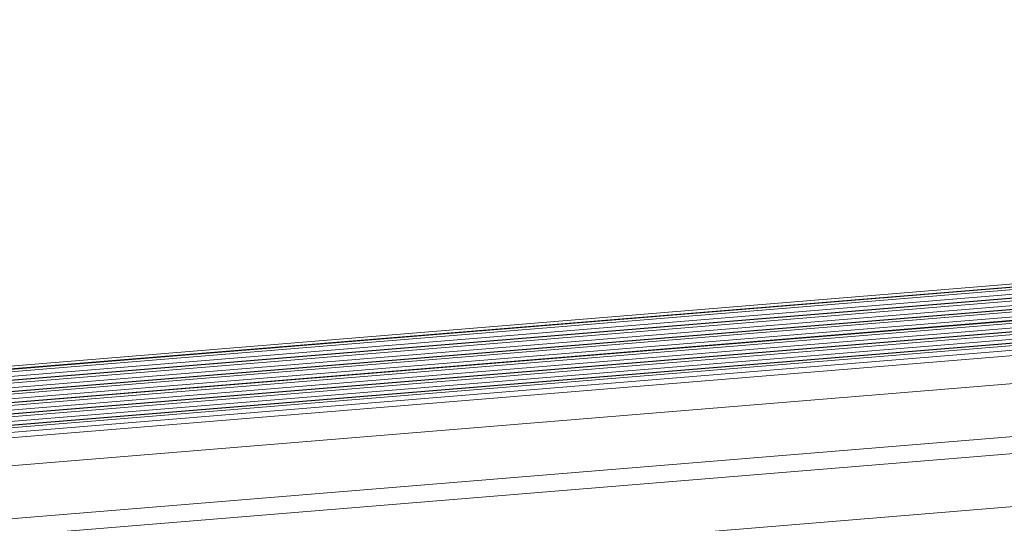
# Model space of a CAD drawing. Header units: millimetres. Extents: x 24895 to 26296, y -11704 to -10713.
# Tile 26 of 46: x 25983 to 26030, y -11323 to -11299. Entities that reach past the tile are written whole.
import ezdxf

# ---------------------------------------------------------------- set-up
doc = ezdxf.new("R2010")
doc.units = ezdxf.units.MM
doc.header["$LTSCALE"] = 50
doc.layers.get('0').update_dxf_attribs({"lineweight": 18})

msp = doc.modelspace()

# ---------------------------------------------------------------- linework, layer by layer
at = {"color": 7, "linetype": 'Continuous'}
for p, q in [((25772.789, -11332.447), (26185.226, -11298.637)), ((26185.479, -11298.773), (25772.913, -11332.594)), ((25772.989, -11332.709), (26185.554, -11298.888)), ((26185.457, -11298.757), (25773.011, -11332.568)), ((25773.119, -11332.922), (26185.606, -11299.108)), ((26185.812, -11299.284), (25773.247, -11333.105)), ((26185.79, -11299.267), (25773.345, -11333.078)), ((25773.322, -11333.22), (26185.887, -11299.399)), ((25773.452, -11333.433), (26185.939, -11299.618)), ((26186.145, -11299.794), (25773.58, -11333.615)), ((26186.123, -11299.778), (25773.678, -11333.589)), ((25773.655, -11333.73), (26186.22, -11299.909)), ((25773.785, -11333.944), (26186.273, -11300.129)), ((26186.478, -11300.305), (25773.913, -11334.126)), ((26186.456, -11300.289), (25774.011, -11334.1)), ((25773.988, -11334.241), (26186.553, -11300.42)), ((25774.041, -11334.461), (26186.606, -11300.64)), ((26186.79, -11300.799), (25774.344, -11334.61)), ((26186.811, -11300.816), (25774.246, -11334.637)), ((25774.321, -11334.752), (26186.887, -11300.931)), ((25774.374, -11334.971), (26186.939, -11301.15)), ((26187.145, -11301.326), (25774.58, -11335.147)), ((25774.655, -11335.262), (26187.22, -11301.442)), ((26187.123, -11301.31), (25774.677, -11335.121)), ((25774.707, -11335.482), (26187.272, -11301.661)), ((26187.515, -11301.895), (25774.95, -11335.716)), ((25774.943, -11337.057), (26187.509, -11303.236)), ((26186.991, -11305.824), (25774.426, -11339.645)), ((26187.491, -11306.59), (25774.926, -11340.411)), ((26180.962, -11309.673), (25782.941, -11342.302))]:
    msp.add_line(p, q, dxfattribs=at)

doc.saveas('drawing.dxf')
